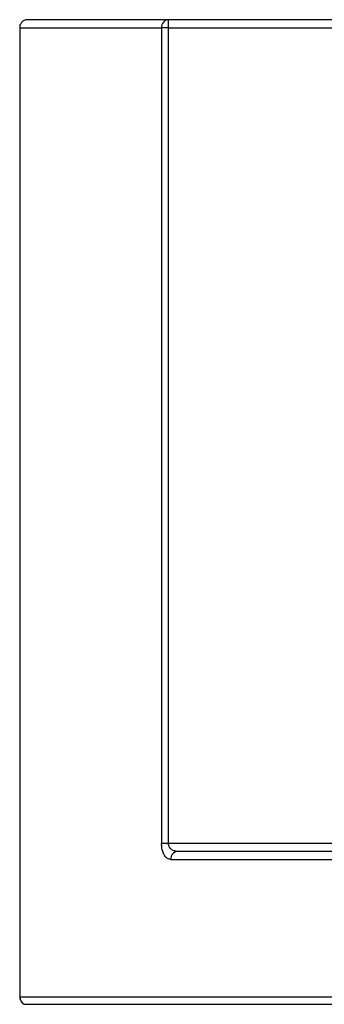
# Model space of a CAD drawing. Header units: millimetres. Extents: x 635 to 743, y 375 to 748.
# Tile 7 of 11: x 645.252 to 646.017, y 738.245 to 740.719. Entities that reach past the tile are written whole.
import ezdxf

# ---------------------------------------------------------------- set-up
doc = ezdxf.new("R2010")
doc.units = ezdxf.units.MM

msp = doc.modelspace()

# ---------------------------------------------------------------- linework, layer by layer
at = {"color": 7, "linetype": 'Continuous', "lineweight": 25}
for p, q in [((645.6253, 740.7193), (645.2717, 740.7193)), ((657.878, 740.7193), (645.6253, 740.7193)), ((645.6253, 740.6993), (645.6253, 740.7193)), ((645.2517, 740.6993), (645.2517, 738.2637)), ((645.2517, 740.6993), (645.6079, 740.6993)), ((645.6079, 740.6993), (645.6079, 738.6493)), ((645.6253, 740.6993), (645.6079, 740.6993)), ((645.6253, 738.6493), (645.6253, 740.6993)), ((645.6253, 740.6993), (657.878, 740.6993)), ((645.6253, 738.6493), (645.6079, 738.6493)), ((657.878, 738.6493), (645.6253, 738.6493)), ((648.0475, 738.6293), (645.6481, 738.6293)), ((645.6309, 738.6093), (648.0475, 738.6093)), ((648.0475, 738.2637), (645.2517, 738.2637)), ((645.2637, 738.2453), (646.6573, 738.2453))]:
    msp.add_line(p, q, dxfattribs=at)
for centre, radius, start, end in [((645.6267, 740.7005), 0.0189, 94.1574, 183.627), ((645.6496, 738.6106), 0.0188, 94.464, 183.8576), ((645.2717, 738.2637), 0.02, 180, 246.4397)]:
    msp.add_arc(centre, radius, start, end, dxfattribs=at)
for points, knots in [([(645.2717, 740.7193), (645.2716, 740.7193), (645.2693, 740.7193), (645.2646, 740.7185), (645.2586, 740.7151), (645.2544, 740.71), (645.2521, 740.7047), (645.2518, 740.7011), (645.2517, 740.6993)], [0, 0, 0, 0, 0.010504, 0.252366, 0.524774, 0.720913, 0.86013, 1, 1, 1, 1]), ([(645.2717, 740.7193), (645.2716, 740.7193), (645.2693, 740.7193), (645.2646, 740.7185), (645.2586, 740.7151), (645.2544, 740.71), (645.2521, 740.7047), (645.2518, 740.7011), (645.2517, 740.6993)], [0, 0, 0, 0, 0.010504, 0.252366, 0.524774, 0.720913, 0.86013, 1, 1, 1, 1]), ([(645.6309, 738.6093), (645.6281, 738.6098), (645.623, 738.6107), (645.6165, 738.6172), (645.6117, 738.6262), (645.6085, 738.6371), (645.6081, 738.6453), (645.6079, 738.6493)], [0, 0, 0, 0, 0.238934, 0.451343, 0.640377, 0.820153, 1, 1, 1, 1]), ([(645.6481, 738.6293), (645.6455, 738.6296), (645.6405, 738.63), (645.6341, 738.6332), (645.6292, 738.6375), (645.6269, 738.6417), (645.6256, 738.6456), (645.6255, 738.6476), (645.6253, 738.6493)], [0, 0, 0, 0, 0.265302, 0.491865, 0.680267, 0.845171, 0.871071, 1, 1, 1, 1]), ([(645.2517, 738.2637), (645.2519, 738.2614), (645.2523, 738.2569), (645.2558, 738.251), (645.2599, 738.2472), (645.2628, 738.2458), (645.2637, 738.2453)], [0, 0, 0, 0, 0.290795, 0.58159, 0.872386, 1, 1, 1, 1])]:
    msp.add_open_spline(points, degree=3, knots=knots, dxfattribs=at)

doc.saveas('drawing.dxf')
